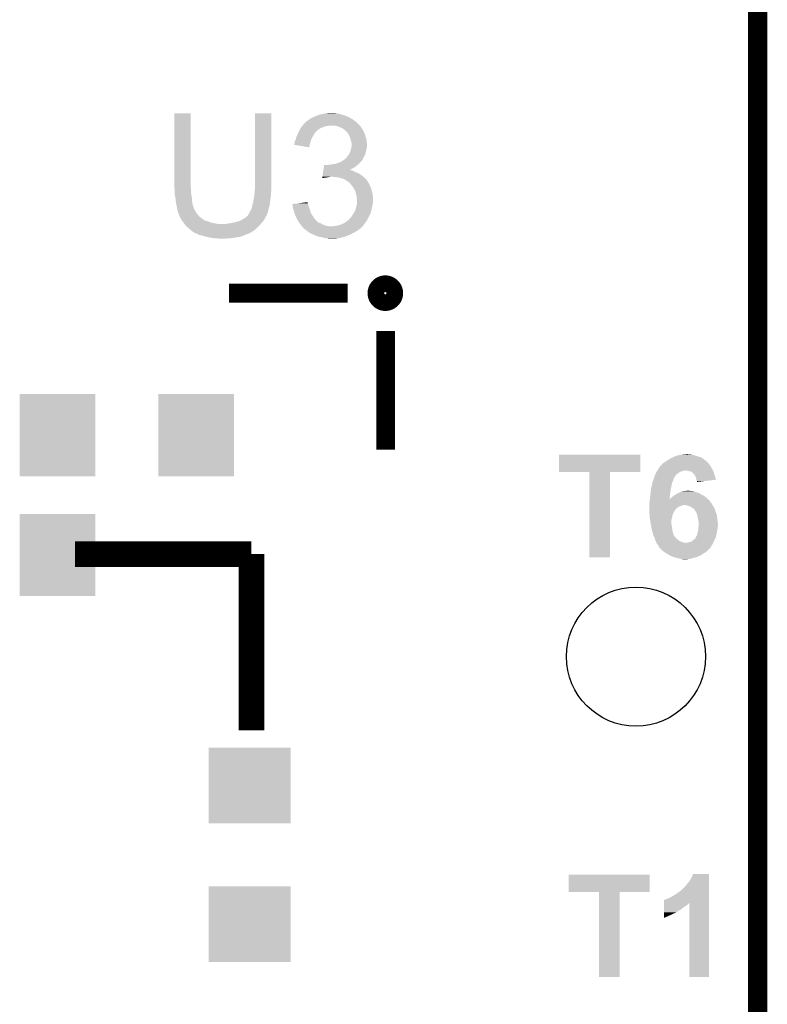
# Model space of a CAD drawing. Extents: x -1.3 to 24.2, y -3.9 to 53.4.
# Tile 41 of 42: x 18.3 to 24.2, y 39.2 to 47. Entities that reach past the tile are written whole.
import ezdxf

# ---------------------------------------------------------------- set-up
doc = ezdxf.new("R2010")
doc.units = 0
doc.layers.get('0').update_dxf_attribs({"linetype": 'CONTINUOUS'})
for name, color, linetype in [('LTE_CAT_1_5_CLICK_V101_GKO', 9, 'CONTINUOUS'), ('LTE_CAT_1_5_CLICK_V101_GTO', 11, 'CONTINUOUS'), ('LTE_CAT_1_5_CLICK_V101_GTS', 8, 'CONTINUOUS')]:
    doc.layers.add(name, color=color, linetype=linetype)

# ---------------------------------------------------------------- blocks, each defined once
blk = doc.blocks.new('ROUND_51')
blk.add_circle((0, 0), 0.5512)
blk = doc.blocks.new('RECTANGLE_167')
blk.add_solid([(0.29972, 0.32512), (0.29972, -0.32512), (-0.29972, 0.32512), (-0.29972, -0.32512)])
blk = doc.blocks.new('RECTANGLE_168')
blk.add_solid([(0.32512, 0.29972), (0.32512, -0.29972), (-0.32512, 0.29972), (-0.32512, -0.29972)])

msp = doc.modelspace()

# ---------------------------------------------------------------- linework, layer by layer
at = {"layer": 'LTE_CAT_1_5_CLICK_V101_GKO', "const_width": 0.1524}
msp.add_lwpolyline([(24.13, -1.27), (24.13, 51.054)], dxfattribs=at)
at = {"layer": 'LTE_CAT_1_5_CLICK_V101_GTO', "const_width": 0.14986}
msp.add_lwpolyline([(21.11248, 44.79036, 1), (21.24456, 44.79036, 1)], format="xyb", close=True, dxfattribs=at)
at = {"layer": 'LTE_CAT_1_5_CLICK_V101_GTO'}
for points, const_width in [([(19.939, 44.79036), (20.8788, 44.79036)], 0.14986), ([(21.18106, 43.55084), (21.18106, 44.49064)], 0.14986), ([(18.7198, 42.7228), (20.1168, 42.7228)], 0.2032), ([(20.1168, 41.3258), (20.1168, 42.7228)], 0.2032)]:
    msp.add_lwpolyline(points, dxfattribs=dict(at, const_width=const_width))
for points in [[(19.5072, 45.628558), (19.50722, 46.215278), (19.63674, 45.628558), (19.63674, 46.215278)], [(19.50722, 46.215278), (19.507222, 46.2153), (19.63674, 46.215278), (19.507222, 46.2153)], [(20.14474, 45.65142), (20.14476, 46.215278), (20.27428, 45.65142), (20.27428, 46.215278)], [(20.14476, 46.215278), (20.144762, 46.2153), (20.27428, 46.215278), (20.144762, 46.2153)], [(20.60702, 46.18482), (20.62937, 46.19498), (20.888964, 46.18482), (20.86864, 46.19498)], [(20.62937, 46.19498), (20.634962, 46.197522), (20.86864, 46.19498), (20.860168, 46.197522)], [(20.634962, 46.197522), (20.66798, 46.20768), (20.860168, 46.197522), (20.826306, 46.20768)], [(20.66798, 46.20768), (20.68068, 46.21022), (20.826306, 46.20768), (20.817838, 46.21022)], [(20.68068, 46.21022), (20.70608, 46.2153), (20.817838, 46.21022), (20.794978, 46.2153)], [(20.70608, 46.2153), (20.726402, 46.21784), (20.794978, 46.2153), (20.777198, 46.21784)], [(20.518756, 46.1137), (20.520662, 46.11624), (20.708618, 46.1137), (20.7264, 46.11624)], [(20.520662, 46.11624), (20.522566, 46.11878), (20.7264, 46.11624), (20.739098, 46.11878)], [(20.522566, 46.11878), (20.528282, 46.1264), (20.97532, 46.11878), (20.9677, 46.1264)], [(20.528282, 46.1264), (20.546066, 46.144182), (20.9677, 46.1264), (20.94992, 46.144182)], [(20.546066, 46.144182), (20.556226, 46.15434), (20.94992, 46.144182), (20.93807, 46.15434)], [(20.556226, 46.15434), (20.558766, 46.154346), (20.93807, 46.15434), (20.938062, 46.154346)], [(20.558766, 46.154346), (20.5613, 46.15688), (20.938062, 46.154346), (20.935106, 46.15688)], [(20.5613, 46.15688), (20.565108, 46.15942), (20.935106, 46.15688), (20.932142, 46.15942)], [(20.565108, 46.15942), (20.568922, 46.161962), (20.932142, 46.15942), (20.92833, 46.161962)], [(20.568922, 46.161962), (20.574004, 46.167042), (20.92833, 46.161962), (20.92071, 46.167042)], [(20.574004, 46.167042), (20.579082, 46.169582), (20.92071, 46.167042), (20.9169, 46.169582)], [(20.579082, 46.169582), (20.58416, 46.172122), (20.9169, 46.169582), (20.912666, 46.172122)], [(20.58416, 46.172122), (20.590932, 46.1772), (20.912666, 46.172122), (20.904198, 46.1772)], [(20.590932, 46.1772), (20.59432, 46.17974), (20.904198, 46.1772), (20.90039, 46.17974)], [(20.59432, 46.17974), (20.60066, 46.182276), (20.90039, 46.17974), (20.896586, 46.182276)], [(20.60066, 46.182276), (20.60067, 46.18228), (20.896586, 46.182276), (20.894044, 46.18228)], [(20.60067, 46.18228), (20.60702, 46.18482), (20.894044, 46.18228), (20.888964, 46.18482)], [(20.797518, 46.1137), (20.774658, 46.11878), (20.9804, 46.1137), (20.97532, 46.11878)], [(20.47494, 46.03242), (20.47963, 46.042582), (20.603754, 46.03242), (20.609562, 46.042582)], [(20.47963, 46.042582), (20.486662, 46.05782), (20.609562, 46.042582), (20.61972, 46.05782)], [(20.486662, 46.05782), (20.49018, 46.06544), (20.61972, 46.05782), (20.625434, 46.06544)], [(20.49018, 46.06544), (20.49145, 46.06798), (20.625434, 46.06544), (20.62734, 46.06798)], [(20.49145, 46.06798), (20.495256, 46.075592), (20.62734, 46.06798), (20.632416, 46.075592)], [(20.495256, 46.075592), (20.49526, 46.0756), (20.632416, 46.075592), (20.634954, 46.0756)], [(20.49526, 46.0756), (20.50288, 46.09084), (20.634954, 46.0756), (20.65274, 46.09084)], [(20.50288, 46.09084), (20.505422, 46.09592), (20.65274, 46.09084), (20.6629, 46.09592)], [(20.505422, 46.09592), (20.509232, 46.101), (20.6629, 46.09592), (20.67306, 46.101)], [(20.509232, 46.101), (20.514946, 46.10862), (20.67306, 46.101), (20.690838, 46.10862)], [(20.514946, 46.10862), (20.518756, 46.1137), (20.690838, 46.10862), (20.708618, 46.1137)], [(20.804298, 46.111158), (20.797518, 46.1137), (20.98294, 46.111158), (20.9804, 46.1137)], [(20.81784, 46.10608), (20.804298, 46.111158), (20.986116, 46.10608), (20.98294, 46.111158)], [(20.835618, 46.09846), (20.81784, 46.10608), (20.990878, 46.09846), (20.986116, 46.10608)], [(20.848318, 46.090842), (20.835618, 46.09846), (20.99564, 46.090842), (20.990878, 46.09846)], [(20.848322, 46.090838), (20.848318, 46.090842), (20.995642, 46.090838), (20.99564, 46.090842)], [(20.85086, 46.0883), (20.848322, 46.090838), (20.99818, 46.0883), (20.995642, 46.090838)], [(20.855938, 46.083222), (20.85086, 46.0883), (21.001566, 46.083222), (20.99818, 46.0883)], [(20.859752, 46.08068), (20.855938, 46.083222), (21.00326, 46.08068), (21.001566, 46.083222)], [(20.86356, 46.07814), (20.859752, 46.08068), (21.004276, 46.07814), (21.00326, 46.08068)], [(20.866102, 46.0756), (20.86356, 46.07814), (21.005292, 46.0756), (21.004276, 46.07814)], [(20.872634, 46.06798), (20.866102, 46.0756), (21.00834, 46.06798), (21.005292, 46.0756)], [(20.88134, 46.05782), (20.872634, 46.06798), (21.013422, 46.05782), (21.00834, 46.06798)], [(20.884246, 46.052738), (20.88134, 46.05782), (21.015962, 46.052738), (21.013422, 46.05782)], [(20.8915, 46.040042), (20.884246, 46.052738), (21.019136, 46.040042), (21.015962, 46.052738)], [(20.894768, 46.032418), (20.8915, 46.040042), (21.021042, 46.032418), (21.019136, 46.040042)], [(20.454632, 45.966406), (20.45716, 45.971464), (20.579078, 45.966406), (20.580346, 45.971464)], [(20.57398, 45.946062), (20.454632, 45.966406), (20.57398, 45.946062), (20.579078, 45.966406)], [(20.45716, 45.976542), (20.46224, 45.996862), (20.58162, 45.976542), (20.587714, 45.996862)], [(20.45716, 45.97654), (20.45716, 45.976542), (20.58162, 45.97654), (20.58162, 45.976542)], [(20.45716, 45.971464), (20.45716, 45.97654), (20.580346, 45.971464), (20.58162, 45.97654)], [(20.46224, 45.996862), (20.464778, 46.00194), (20.587714, 45.996862), (20.589238, 46.00194)], [(20.464778, 46.00194), (20.467322, 46.007022), (20.589238, 46.00194), (20.591496, 46.007022)], [(20.467322, 46.007022), (20.472652, 46.024798), (20.591496, 46.007022), (20.5994, 46.024798)], [(20.472652, 46.024798), (20.47494, 46.03242), (20.5994, 46.024798), (20.603754, 46.03242)], [(20.89912, 46.022262), (20.894768, 46.032418), (21.02485, 46.022262), (21.021042, 46.032418)], [(20.902024, 46.012098), (20.89912, 46.022262), (21.02866, 46.012098), (21.02485, 46.022262)], [(20.9042, 46.004482), (20.902024, 46.012098), (21.029508, 46.004482), (21.02866, 46.012098)], [(20.90674, 45.989242), (20.9042, 46.004482), (21.0312, 45.989242), (21.029508, 46.004482)], [(20.906742, 45.98924), (20.90674, 45.989242), (21.0312, 45.98924), (21.0312, 45.989242)], [(20.911818, 45.979084), (20.906742, 45.98924), (21.032216, 45.979084), (21.0312, 45.98924)], [(20.91182, 45.963842), (20.911818, 45.979084), (21.03374, 45.963842), (21.032216, 45.979084)], [(20.91182, 45.953678), (20.91182, 45.963842), (21.03374, 45.953678), (21.03374, 45.963842)], [(20.8788, 45.87494), (20.887868, 45.887638), (21.011242, 45.87494), (21.0185, 45.887638)], [(20.887868, 45.887638), (20.8915, 45.892722), (21.0185, 45.887638), (21.01977, 45.892722)], [(20.8915, 45.892722), (20.899118, 45.90796), (21.01977, 45.892722), (21.02358, 45.90796)], [(20.899118, 45.90796), (20.90166, 45.913042), (21.02358, 45.90796), (21.025032, 45.913042)], [(20.90166, 45.913042), (20.9042, 45.925738), (21.025032, 45.913042), (21.02866, 45.925738)], [(20.9042, 45.925738), (20.906742, 45.938442), (21.02866, 45.925738), (21.030776, 45.938442)], [(20.906742, 45.938442), (20.907756, 45.94098), (21.030776, 45.938442), (21.0312, 45.94098)], [(20.907756, 45.94098), (20.91182, 45.951144), (21.0312, 45.94098), (21.033232, 45.951144)], [(20.91182, 45.951144), (20.91182, 45.953678), (21.033232, 45.951144), (21.03374, 45.953678)], [(20.691538, 45.79366), (20.6934, 45.80636), (20.942298, 45.79366), (20.957538, 45.80636)], [(20.723862, 45.80636), (20.7391, 45.8089), (20.957538, 45.80636), (20.960586, 45.8089)], [(20.7391, 45.8089), (20.75688, 45.81144), (20.960586, 45.8089), (20.963634, 45.81144)], [(20.75688, 45.81144), (20.777202, 45.81398), (20.963634, 45.81144), (20.966682, 45.81398)], [(20.777202, 45.81398), (20.794128, 45.819058), (20.966682, 45.81398), (20.972778, 45.819058)], [(20.794128, 45.819058), (20.802602, 45.8216), (20.972778, 45.819058), (20.97481, 45.8216)], [(20.802602, 45.8216), (20.825454, 45.831758), (20.97481, 45.8216), (20.982938, 45.831758)], [(20.825454, 45.831758), (20.82546, 45.83176), (20.982938, 45.831758), (20.98294, 45.83176)], [(20.82546, 45.83176), (20.839174, 45.839378), (20.98294, 45.83176), (20.993096, 45.839378)], [(20.839174, 45.839378), (20.848326, 45.84446), (20.993096, 45.839378), (20.994792, 45.84446)], [(20.848326, 45.84446), (20.85086, 45.844482), (20.994792, 45.84446), (20.9948, 45.844482)], [(20.85086, 45.844482), (20.850866, 45.846996), (20.9948, 45.844482), (20.99564, 45.846996)], [(20.850866, 45.846996), (20.850868, 45.847004), (20.99564, 45.846996), (20.995646, 45.847004)], [(20.850868, 45.847004), (20.85467, 45.84954), (20.995646, 45.847004), (20.998178, 45.84954)], [(20.85467, 45.84954), (20.858482, 45.852082), (20.998178, 45.84954), (20.999448, 45.852082)], [(20.858482, 45.852082), (20.868642, 45.862242), (20.999448, 45.852082), (21.00453, 45.862242)], [(20.868642, 45.862242), (20.874736, 45.86986), (21.00453, 45.862242), (21.00834, 45.86986)], [(20.874736, 45.86986), (20.8788, 45.87494), (21.00834, 45.86986), (21.011242, 45.87494)], [(20.681116, 45.72254), (20.68335, 45.737778), (20.993102, 45.72254), (20.970242, 45.737778)], [(20.68335, 45.737778), (20.684838, 45.74794), (20.970242, 45.737778), (20.94738, 45.74794)], [(20.684838, 45.74794), (20.686328, 45.7581), (20.94738, 45.74794), (20.92706, 45.7581)], [(20.686328, 45.7581), (20.687072, 45.763178), (20.92706, 45.7581), (20.911822, 45.763178)], [(20.687072, 45.76318), (20.687444, 45.765718), (20.906744, 45.76318), (20.901664, 45.765718)], [(20.687072, 45.763178), (20.687072, 45.76318), (20.911822, 45.763178), (20.906744, 45.76318)], [(20.687444, 45.765718), (20.687814, 45.76824), (20.901664, 45.765718), (20.89914, 45.76824)], [(20.687814, 45.76824), (20.689678, 45.780962), (20.89914, 45.76824), (20.92198, 45.780962)], [(20.689678, 45.780962), (20.691538, 45.79366), (20.92198, 45.780962), (20.942298, 45.79366)], [(20.14474, 45.618398), (20.14474, 45.65142), (20.27428, 45.618398), (20.27428, 45.65142)], [(20.678144, 45.702248), (20.678884, 45.7073), (20.678144, 45.702248), (20.7137, 45.7073)], [(20.678884, 45.7073), (20.679628, 45.71238), (20.7137, 45.7073), (20.739098, 45.71238)], [(20.679628, 45.71238), (20.681116, 45.72254), (21.004714, 45.71238), (20.993102, 45.72254)], [(20.79244, 45.70984), (20.761962, 45.71238), (21.007618, 45.70984), (21.004714, 45.71238)], [(20.817832, 45.704762), (20.79244, 45.70984), (21.01342, 45.704762), (21.007618, 45.70984)], [(20.817842, 45.70476), (20.817832, 45.704762), (21.013422, 45.70476), (21.01342, 45.704762)], [(20.843238, 45.697142), (20.817842, 45.70476), (21.021038, 45.697142), (21.013422, 45.70476)], [(20.863558, 45.68698), (20.843238, 45.697142), (21.031196, 45.68698), (21.021038, 45.697142)], [(20.867378, 45.684434), (20.863558, 45.68698), (21.03374, 45.684434), (21.031196, 45.68698)], [(20.87119, 45.681894), (20.867378, 45.684434), (21.033744, 45.681894), (21.03374, 45.684434)], [(20.8788, 45.67682), (20.87119, 45.681894), (21.03755, 45.67682), (21.033744, 45.681894)], [(20.885576, 45.671738), (20.8788, 45.67682), (21.041362, 45.671738), (21.03755, 45.67682)], [(20.88896, 45.6692), (20.885576, 45.671738), (21.042886, 45.6692), (21.041362, 45.671738)], [(20.896576, 45.66412), (20.88896, 45.6692), (21.045932, 45.66412), (21.042886, 45.6692)], [(20.899118, 45.659044), (20.896576, 45.66412), (21.048978, 45.659044), (21.045932, 45.66412)], [(20.899124, 45.659038), (20.899118, 45.659044), (21.04898, 45.659038), (21.048978, 45.659044)], [(20.91468, 45.64126), (20.899124, 45.659038), (21.0566, 45.64126), (21.04898, 45.659038)], [(19.5072, 45.620938), (19.5072, 45.628558), (19.638646, 45.620938), (19.63674, 45.628558)], [(19.507456, 45.618398), (19.5072, 45.620938), (19.63928, 45.618398), (19.638646, 45.620938)], [(19.50974, 45.59554), (19.507456, 45.618398), (19.63928, 45.59554), (19.63928, 45.618398)], [(19.50974, 45.580298), (19.50974, 45.59554), (19.63928, 45.580298), (19.63928, 45.59554)], [(19.50974, 45.570142), (19.50974, 45.580298), (19.640974, 45.570142), (19.63928, 45.580298)], [(19.513804, 45.549822), (19.50974, 45.570142), (19.64436, 45.549822), (19.640974, 45.570142)], [(20.14012, 45.56506), (20.141738, 45.582838), (20.27174, 45.56506), (20.27174, 45.582838)], [(20.141738, 45.582838), (20.1422, 45.58792), (20.27174, 45.582838), (20.272464, 45.58792)], [(20.1422, 45.58792), (20.143258, 45.60062), (20.272464, 45.58792), (20.27428, 45.60062)], [(20.143258, 45.60062), (20.14474, 45.618398), (20.27428, 45.60062), (20.27428, 45.618398)], [(20.9169, 45.638722), (20.91468, 45.64126), (21.05773, 45.638722), (21.0566, 45.64126)], [(20.930448, 45.6184), (20.9169, 45.638722), (21.066762, 45.6184), (21.05773, 45.638722)], [(20.932138, 45.615862), (20.930448, 45.6184), (21.067456, 45.615862), (21.066762, 45.6184)], [(20.942298, 45.593002), (20.932138, 45.615862), (21.073688, 45.593002), (21.067456, 45.615862)], [(20.942864, 45.59046), (20.942298, 45.593002), (21.07438, 45.59046), (21.073688, 45.593002)], [(20.94738, 45.570138), (20.942864, 45.59046), (21.077768, 45.570138), (21.07438, 45.59046)], [(20.950284, 45.559982), (20.94738, 45.570138), (21.07946, 45.559982), (21.077768, 45.570138)], [(19.51482, 45.544738), (19.513804, 45.549822), (19.644752, 45.544738), (19.64436, 45.549822)], [(19.518314, 45.516798), (19.51482, 45.544738), (19.6469, 45.516798), (19.644752, 45.544738)], [(19.5199, 45.5041), (19.518314, 45.516798), (19.64921, 45.5041), (19.6469, 45.516798)], [(19.522078, 45.488858), (19.5199, 45.5041), (19.651982, 45.488858), (19.64921, 45.5041)], [(20.124058, 45.488858), (20.124422, 45.491404), (20.26158, 45.488858), (20.261918, 45.491404)], [(20.124422, 45.491404), (20.13204, 45.511722), (20.261918, 45.491404), (20.264628, 45.511722)], [(20.13204, 45.511722), (20.13458, 45.534578), (20.264628, 45.511722), (20.267674, 45.534578)], [(20.13458, 45.534578), (20.13966, 45.55998), (20.267674, 45.534578), (20.271062, 45.55998)], [(20.13966, 45.55998), (20.14012, 45.56506), (20.271062, 45.55998), (20.27174, 45.56506)], [(20.44194, 45.49648), (20.481738, 45.501556), (20.566382, 45.49648), (20.56638, 45.501556)], [(20.442222, 45.493938), (20.44194, 45.49648), (20.566382, 45.493938), (20.566382, 45.49648)], [(20.443062, 45.48632), (20.442222, 45.493938), (20.568918, 45.48632), (20.566382, 45.493938)], [(20.481738, 45.501556), (20.561306, 45.511704), (20.56638, 45.501556), (20.561306, 45.511704)], [(20.949686, 45.481238), (20.95246, 45.491402), (21.07438, 45.481238), (21.078444, 45.491402)], [(20.95246, 45.552364), (20.950284, 45.559982), (21.080046, 45.552364), (21.07946, 45.559982)], [(20.95246, 45.537124), (20.95246, 45.552364), (21.08122, 45.537124), (21.080046, 45.552364)], [(20.954998, 45.532044), (20.95246, 45.537124), (21.08161, 45.532044), (21.08122, 45.537124)], [(20.95246, 45.491402), (20.952654, 45.493936), (21.078444, 45.491402), (21.079458, 45.493936)], [(20.952654, 45.493936), (20.953436, 45.504098), (21.079458, 45.493936), (21.07946, 45.504098)], [(20.953436, 45.504098), (20.954218, 45.514258), (21.07946, 45.504098), (21.082, 45.514258)], [(20.954218, 45.514258), (20.955, 45.524418), (21.082, 45.514258), (21.082, 45.524418)], [(20.955, 45.526962), (20.954998, 45.532044), (21.082, 45.526962), (21.08161, 45.532044)], [(20.955, 45.524418), (20.955, 45.526962), (21.082, 45.524418), (21.082, 45.526962)], [(19.52244, 45.486322), (19.522078, 45.488858), (19.652998, 45.486322), (19.651982, 45.488858)], [(19.525344, 45.476158), (19.52244, 45.486322), (19.65706, 45.476158), (19.652998, 45.486322)], [(19.52752, 45.468542), (19.525344, 45.476158), (19.658586, 45.468542), (19.65706, 45.476158)], [(19.528368, 45.463456), (19.52752, 45.468542), (19.659604, 45.463456), (19.658586, 45.468542)], [(19.528792, 45.460916), (19.528368, 45.463456), (19.66214, 45.460916), (19.659604, 45.463456)], [(19.53006, 45.4533), (19.528792, 45.460916), (19.664682, 45.4533), (19.66214, 45.460916)], [(19.530062, 45.453298), (19.53006, 45.4533), (19.664682, 45.453298), (19.664682, 45.4533)], [(19.532094, 45.443138), (19.530062, 45.453298), (19.6723, 45.443138), (19.664682, 45.453298)], [(19.5326, 45.4406), (19.532094, 45.443138), (19.67357, 45.4406), (19.6723, 45.443138)], [(19.535138, 45.430442), (19.5326, 45.4406), (19.67865, 45.430442), (19.67357, 45.4406)], [(19.536834, 45.4279), (19.535138, 45.430442), (19.67992, 45.4279), (19.67865, 45.430442)], [(19.540218, 45.422824), (19.536834, 45.4279), (19.683982, 45.422824), (19.67992, 45.4279)], [(19.542758, 45.415202), (19.540218, 45.422824), (19.69008, 45.415202), (19.683982, 45.422824)], [(19.54276, 45.4152), (19.542758, 45.415202), (19.69008, 45.4152), (19.69008, 45.415202)], [(19.54276, 45.410126), (19.54276, 45.4152), (19.694308, 45.410126), (19.69008, 45.4152)], [(20.092666, 45.412654), (20.093938, 45.415198), (20.241254, 45.412654), (20.24126, 45.415198)], [(20.093938, 45.415198), (20.093942, 45.415202), (20.24126, 45.415198), (20.24126, 45.415202)], [(20.093942, 45.415202), (20.09902, 45.422822), (20.24126, 45.415202), (20.243438, 45.422822)], [(20.09902, 45.422822), (20.10918, 45.443138), (20.243438, 45.422822), (20.249242, 45.443138)], [(20.10918, 45.443138), (20.113752, 45.45076), (20.249242, 45.443138), (20.25142, 45.45076)], [(20.113752, 45.45076), (20.116802, 45.45584), (20.25142, 45.45076), (20.252774, 45.45584)], [(20.116802, 45.45584), (20.12188, 45.473622), (20.252774, 45.45584), (20.257516, 45.473622)], [(20.12188, 45.473622), (20.124058, 45.488858), (20.257516, 45.473622), (20.26158, 45.488858)], [(20.444182, 45.476158), (20.443062, 45.48632), (20.571462, 45.476158), (20.568918, 45.48632)], [(20.44446, 45.473622), (20.444182, 45.476158), (20.572414, 45.473622), (20.571462, 45.476158)], [(20.448906, 45.455842), (20.44446, 45.473622), (20.57908, 45.455842), (20.572414, 45.473622)], [(20.44954, 45.4533), (20.448906, 45.455842), (20.579844, 45.4533), (20.57908, 45.455842)], [(20.456684, 45.430438), (20.44954, 45.4533), (20.5867, 45.430438), (20.579844, 45.4533)], [(20.462238, 45.412662), (20.456684, 45.430438), (20.596578, 45.412662), (20.5867, 45.430438)], [(20.914362, 45.402502), (20.923066, 45.417738), (21.050432, 45.402502), (21.05914, 45.417738)], [(20.923066, 45.417738), (20.92452, 45.42028), (21.05914, 45.417738), (21.059922, 45.42028)], [(20.92452, 45.42028), (20.93722, 45.4406), (21.059922, 45.42028), (21.066174, 45.4406)], [(20.93722, 45.4406), (20.940604, 45.450758), (21.066174, 45.4406), (21.0693, 45.450758)], [(20.940604, 45.450758), (20.944838, 45.46346), (21.0693, 45.450758), (21.071416, 45.46346)], [(20.944838, 45.46346), (20.949686, 45.481238), (21.071416, 45.46346), (21.07438, 45.481238)], [(19.545294, 45.407586), (19.54276, 45.410126), (19.696426, 45.407586), (19.694308, 45.410126)], [(19.5453, 45.405044), (19.545294, 45.407586), (19.698544, 45.405044), (19.696426, 45.407586)], [(19.547844, 45.399958), (19.5453, 45.405044), (19.70278, 45.399958), (19.698544, 45.405044)], [(19.555462, 45.38472), (19.547844, 45.399958), (19.720562, 45.38472), (19.70278, 45.399958)], [(19.56054, 45.374562), (19.555462, 45.38472), (19.736814, 45.374562), (19.720562, 45.38472)], [(19.562392, 45.372018), (19.56054, 45.374562), (19.740882, 45.372018), (19.736814, 45.374562)], [(19.564236, 45.36948), (19.562392, 45.372018), (19.74342, 45.36948), (19.740882, 45.372018)], [(19.567932, 45.364398), (19.564236, 45.36948), (19.751042, 45.364398), (19.74342, 45.36948)], [(19.56978, 45.361858), (19.567932, 45.364398), (19.76374, 45.361858), (19.751042, 45.364398)], [(19.573472, 45.35678), (19.56978, 45.361858), (19.77898, 45.35678), (19.76374, 45.361858)], [(19.579014, 45.34916), (19.573472, 45.35678), (19.799302, 45.34916), (19.77898, 45.35678)], [(19.58086, 45.34662), (19.579014, 45.34916), (19.812002, 45.34662), (19.799302, 45.34916)], [(19.582836, 45.34408), (19.58086, 45.34662), (19.8247, 45.34408), (19.812002, 45.34662)], [(19.586788, 45.339), (19.582836, 45.34408), (19.852642, 45.339), (19.8247, 45.34408)], [(19.598638, 45.323762), (19.586788, 45.339), (20.177478, 45.323762), (20.191024, 45.339)], [(19.916142, 45.339), (19.92884, 45.34154), (20.191024, 45.339), (20.193282, 45.34154)], [(19.92884, 45.34154), (19.94408, 45.34408), (20.193282, 45.34154), (20.19554, 45.34408)], [(19.94408, 45.34408), (19.95932, 45.34662), (20.19554, 45.34408), (20.197762, 45.34662)], [(19.95932, 45.34662), (19.994878, 45.35424), (20.197762, 45.34662), (20.20443, 45.35424)], [(19.994878, 45.35424), (20.027894, 45.364398), (20.20443, 45.35424), (20.21332, 45.364398)], [(20.027894, 45.364398), (20.027902, 45.3644), (20.21332, 45.364398), (20.21332, 45.3644)], [(20.027902, 45.3644), (20.05838, 45.38218), (20.21332, 45.3644), (20.22443, 45.38218)], [(20.05838, 45.38218), (20.062616, 45.384722), (20.22443, 45.38218), (20.22602, 45.384722)], [(20.062616, 45.384722), (20.071082, 45.389802), (20.22602, 45.384722), (20.22856, 45.389802)], [(20.071082, 45.389802), (20.081244, 45.39996), (20.22856, 45.389802), (20.23364, 45.39996)], [(20.081244, 45.39996), (20.083786, 45.4025), (20.23364, 45.39996), (20.234486, 45.4025)], [(20.083786, 45.4025), (20.08632, 45.402522), (20.234486, 45.4025), (20.234494, 45.402522)], [(20.08632, 45.402522), (20.086326, 45.405046), (20.234494, 45.402522), (20.235336, 45.405046)], [(20.086326, 45.405046), (20.088854, 45.407576), (20.235336, 45.405046), (20.23618, 45.407576)], [(20.088854, 45.407576), (20.091402, 45.410124), (20.23618, 45.407576), (20.238724, 45.410124)], [(20.091402, 45.410124), (20.092666, 45.412654), (20.238724, 45.410124), (20.241254, 45.412654)], [(20.464584, 45.40758), (20.462238, 45.412662), (20.5994, 45.40758), (20.596578, 45.412662)], [(20.475138, 45.384718), (20.464584, 45.40758), (20.61464, 45.384718), (20.5994, 45.40758)], [(20.47748, 45.37964), (20.475138, 45.384718), (20.619084, 45.37964), (20.61464, 45.384718)], [(20.485098, 45.364402), (20.47748, 45.37964), (20.632418, 45.364402), (20.619084, 45.37964)], [(20.4851, 45.3644), (20.485098, 45.364402), (20.632418, 45.3644), (20.632418, 45.364402)], [(20.491196, 45.35678), (20.4851, 45.3644), (20.640042, 45.35678), (20.632418, 45.3644)], [(20.49526, 45.3517), (20.491196, 45.35678), (20.646816, 45.3517), (20.640042, 45.35678)], [(20.496784, 45.34916), (20.49526, 45.3517), (20.650202, 45.34916), (20.646816, 45.3517)], [(20.499832, 45.34408), (20.496784, 45.34916), (20.665442, 45.34408), (20.650202, 45.34916)], [(20.502878, 45.339002), (20.499832, 45.34408), (20.674328, 45.339002), (20.665442, 45.34408)], [(20.506692, 45.33392), (20.502878, 45.339002), (20.68322, 45.33392), (20.674328, 45.339002)], [(20.825458, 45.33392), (20.84832, 45.34408), (21.008972, 45.33392), (21.016594, 45.34408)], [(20.84832, 45.34408), (20.852552, 45.34662), (21.016594, 45.34408), (21.0185, 45.34662)], [(20.852552, 45.34662), (20.873722, 45.35932), (21.0185, 45.34662), (21.027572, 45.35932)], [(20.873722, 45.35932), (20.879524, 45.364398), (21.027572, 45.35932), (21.0312, 45.364398)], [(20.879524, 45.364398), (20.89404, 45.377098), (21.0312, 45.364398), (21.038456, 45.377098)], [(20.89404, 45.377098), (20.899118, 45.382178), (21.038456, 45.377098), (21.04136, 45.382178)], [(20.899118, 45.382178), (20.89912, 45.38218), (21.04136, 45.382178), (21.04136, 45.38218)], [(20.89912, 45.38218), (20.9042, 45.3898), (21.04136, 45.38218), (21.044626, 45.3898)], [(20.9042, 45.3898), (20.912328, 45.39996), (21.044626, 45.3898), (21.04898, 45.39996)], [(20.912328, 45.39996), (20.914362, 45.402502), (21.04898, 45.39996), (21.050432, 45.402502)], [(19.601498, 45.32122), (19.598638, 45.323762), (20.17522, 45.32122), (20.177478, 45.323762)], [(19.6215, 45.30344), (19.601498, 45.32122), (20.15744, 45.30344), (20.17522, 45.32122)], [(19.63039, 45.29582), (19.6215, 45.30344), (20.14982, 45.29582), (20.15744, 45.30344)], [(19.63928, 45.2882), (19.63039, 45.29582), (20.13839, 45.2882), (20.14982, 45.29582)], [(19.654522, 45.2755), (19.63928, 45.2882), (20.11934, 45.2755), (20.13839, 45.2882)], [(19.654526, 45.275498), (19.654522, 45.2755), (20.119338, 45.275498), (20.11934, 45.2755)], [(19.659606, 45.272958), (19.654526, 45.275498), (20.116796, 45.272958), (20.119338, 45.275498)], [(19.664676, 45.270422), (19.659606, 45.272958), (20.111722, 45.270422), (20.116796, 45.272958)], [(19.66468, 45.27042), (19.664676, 45.270422), (20.111718, 45.27042), (20.111722, 45.270422)], [(19.667214, 45.267886), (19.66468, 45.27042), (20.104118, 45.267886), (20.111718, 45.27042)], [(19.669756, 45.26788), (19.667214, 45.267886), (20.1041, 45.26788), (20.104118, 45.267886)], [(19.669762, 45.267878), (19.669756, 45.26788), (20.104096, 45.267878), (20.1041, 45.26788)], [(19.680764, 45.2628), (19.669762, 45.267878), (20.09648, 45.2628), (20.104096, 45.267878)], [(19.691772, 45.25772), (19.680764, 45.2628), (20.083778, 45.25772), (20.09648, 45.2628)], [(19.697276, 45.25518), (19.691772, 45.25772), (20.073618, 45.25518), (20.083778, 45.25772)], [(20.512406, 45.3263), (20.506692, 45.33392), (20.703542, 45.3263), (20.68322, 45.33392)], [(20.516218, 45.32122), (20.512406, 45.3263), (20.726402, 45.32122), (20.703542, 45.3263)], [(20.51812, 45.318682), (20.516218, 45.32122), (20.99564, 45.318682), (20.998178, 45.32122)], [(20.530818, 45.30598), (20.51812, 45.318682), (20.982938, 45.30598), (20.99564, 45.318682)], [(20.533358, 45.300904), (20.530818, 45.30598), (20.977862, 45.300904), (20.982938, 45.30598)], [(20.533362, 45.3009), (20.533358, 45.300904), (20.97786, 45.3009), (20.977862, 45.300904)], [(20.535894, 45.298366), (20.533362, 45.3009), (20.974058, 45.298366), (20.97786, 45.3009)], [(20.538436, 45.29836), (20.535894, 45.298366), (20.97405, 45.29836), (20.974058, 45.298366)], [(20.541996, 45.295818), (20.538436, 45.29836), (20.970238, 45.295818), (20.97405, 45.29836)], [(20.552664, 45.2882), (20.541996, 45.295818), (20.962616, 45.2882), (20.970238, 45.295818)], [(20.55622, 45.28566), (20.552664, 45.2882), (20.95627, 45.28566), (20.962616, 45.2882)], [(20.559272, 45.283118), (20.55622, 45.28566), (20.94992, 45.283118), (20.95627, 45.28566)], [(20.571462, 45.27296), (20.559272, 45.283118), (20.937218, 45.27296), (20.94992, 45.283118)], [(20.580354, 45.267878), (20.571462, 45.27296), (20.921976, 45.267878), (20.937218, 45.27296)], [(20.589238, 45.2628), (20.580354, 45.267878), (20.914358, 45.2628), (20.921976, 45.267878)], [(20.601094, 45.25772), (20.589238, 45.2628), (20.90674, 45.25772), (20.914358, 45.2628)], [(20.618874, 45.2501), (20.601094, 45.25772), (20.88896, 45.2501), (20.90674, 45.25772)], [(20.767042, 45.32122), (20.78228, 45.32376), (20.998178, 45.32122), (21.000718, 45.32376)], [(20.78228, 45.32376), (20.802586, 45.3263), (21.000718, 45.32376), (21.003258, 45.3263)], [(20.802586, 45.3263), (20.802602, 45.326302), (21.003258, 45.3263), (21.003258, 45.326302)], [(20.802602, 45.326302), (20.825458, 45.33392), (21.003258, 45.326302), (21.008972, 45.33392)], [(19.702778, 45.25264), (19.697276, 45.25518), (20.068538, 45.25264), (20.073618, 45.25518)], [(19.721828, 45.24756), (19.702778, 45.25264), (20.058378, 45.24756), (20.068538, 45.25264)], [(19.759928, 45.2374), (19.721828, 45.24756), (20.027898, 45.2374), (20.058378, 45.24756)], [(19.769454, 45.23486), (19.759928, 45.2374), (20.00758, 45.23486), (20.027898, 45.2374)], [(19.778978, 45.23232), (19.769454, 45.23486), (19.997418, 45.23232), (20.00758, 45.23486)], [(19.79676, 45.22978), (19.778978, 45.23232), (19.987258, 45.22978), (19.997418, 45.23232)], [(19.81454, 45.22724), (19.79676, 45.22978), (19.96694, 45.22724), (19.987258, 45.22978)], [(19.829778, 45.2247), (19.81454, 45.22724), (19.94408, 45.2247), (19.96694, 45.22724)], [(19.860258, 45.22216), (19.845018, 45.2247), (19.89328, 45.22216), (19.94408, 45.2247)], [(20.642578, 45.239942), (20.618874, 45.2501), (20.86187, 45.239942), (20.88896, 45.2501)], [(20.664598, 45.23486), (20.642578, 45.239942), (20.848318, 45.23486), (20.86187, 45.239942)], [(20.675602, 45.23232), (20.664598, 45.23486), (20.836888, 45.23232), (20.848318, 45.23486)], [(20.693376, 45.22978), (20.675602, 45.23232), (20.825458, 45.22978), (20.836888, 45.23232)], [(20.706076, 45.224702), (20.693376, 45.22978), (20.802606, 45.224702), (20.825458, 45.22978)], [(20.718778, 45.2247), (20.706076, 45.224702), (20.802598, 45.2247), (20.802606, 45.224702)], [(20.728938, 45.22216), (20.718778, 45.2247), (20.777202, 45.22216), (20.802598, 45.2247)], [(22.5552, 43.373062), (22.55522, 43.510178), (23.200338, 43.373062), (23.20036, 43.510178)], [(22.55522, 43.510178), (22.555222, 43.5102), (23.20036, 43.510178), (22.555222, 43.5102)], [(23.408002, 43.461938), (23.411182, 43.464482), (23.721062, 43.461938), (23.716822, 43.464482)], [(23.411182, 43.464482), (23.421334, 43.469558), (23.716822, 43.464482), (23.708362, 43.469558)], [(23.421334, 43.469558), (23.426422, 43.472102), (23.708362, 43.469558), (23.705818, 43.472102)], [(23.426422, 43.472102), (23.437846, 43.479718), (23.705818, 43.472102), (23.6982, 43.479718)], [(23.437846, 43.479718), (23.44166, 43.48226), (23.6982, 43.479718), (23.69261, 43.48226)], [(23.44166, 43.48226), (23.45944, 43.48988), (23.69261, 43.48226), (23.675848, 43.48988)], [(23.45944, 43.48988), (23.464518, 43.49242), (23.675848, 43.48988), (23.67026, 43.49242)], [(23.464518, 43.49242), (23.479758, 43.50004), (23.67026, 43.49242), (23.64486, 43.50004)], [(23.479758, 43.50004), (23.479762, 43.500042), (23.64486, 43.50004), (23.644854, 43.500042)], [(23.479762, 43.500042), (23.497538, 43.50512), (23.644854, 43.500042), (23.62962, 43.50512)], [(23.497538, 43.50512), (23.50897, 43.50766), (23.62962, 43.50512), (23.621998, 43.50766)], [(23.50897, 43.50766), (23.520402, 43.5102), (23.621998, 43.50766), (23.61184, 43.5102)], [(23.520402, 43.5102), (23.54326, 43.51274), (23.61184, 43.5102), (23.601682, 43.51274)], [(23.54326, 43.51274), (23.568638, 43.515278), (23.583904, 43.51274), (23.576282, 43.515278)], [(23.568638, 43.515278), (23.568658, 43.51528), (23.576282, 43.515278), (23.568658, 43.51528)], [(23.33371, 43.3832), (23.335296, 43.385738), (23.550876, 43.3832), (23.555956, 43.385738)], [(23.335296, 43.385738), (23.335298, 43.38574), (23.555956, 43.385738), (23.558498, 43.38574)], [(23.335298, 43.38574), (23.344822, 43.40098), (23.7744, 43.38574), (23.76678, 43.40098)], [(23.344822, 43.40098), (23.352762, 43.413682), (23.76678, 43.40098), (23.759724, 43.413682)], [(23.352762, 43.413682), (23.357842, 43.418764), (23.759724, 43.413682), (23.756902, 43.418764)], [(23.357842, 43.418764), (23.360382, 43.423838), (23.756902, 43.418764), (23.754082, 43.423838)], [(23.360382, 43.423838), (23.360384, 43.42384), (23.754082, 43.423838), (23.754082, 43.42384)], [(23.360384, 43.42384), (23.368002, 43.428922), (23.754082, 43.42384), (23.749846, 43.428922)], [(23.368002, 43.428922), (23.37562, 43.43908), (23.749846, 43.428922), (23.74138, 43.43908)], [(23.37562, 43.43908), (23.375622, 43.439082), (23.74138, 43.43908), (23.74138, 43.439082)], [(23.375622, 43.439082), (23.385776, 43.446698), (23.74138, 43.439082), (23.736302, 43.446698)], [(23.385776, 43.446698), (23.385782, 43.446702), (23.736302, 43.446698), (23.736298, 43.446702)], [(23.385782, 43.446702), (23.394246, 43.45178), (23.736298, 43.446702), (23.72868, 43.45178)], [(23.394246, 43.45178), (23.39848, 43.45432), (23.72868, 43.45178), (23.726142, 43.45432)], [(23.39848, 43.45432), (23.404824, 43.459396), (23.726142, 43.45432), (23.723602, 43.459396)], [(23.404824, 43.459396), (23.408002, 43.461938), (23.723602, 43.459396), (23.721062, 43.461938)], [(23.5839, 43.38066), (23.558498, 43.38574), (23.77694, 43.38066), (23.7744, 43.38574)], [(22.796478, 43.37304), (22.5552, 43.373062), (23.200338, 43.37304), (23.200338, 43.373062)], [(22.79648, 43.373018), (22.796478, 43.37304), (22.95906, 43.373018), (23.200338, 43.37304)], [(22.7965, 42.697422), (22.79648, 43.373018), (22.959038, 42.697422), (22.95906, 43.373018)], [(23.297896, 43.29938), (23.302976, 43.31208), (23.4569, 43.29938), (23.46198, 43.31208)], [(23.302976, 43.31208), (23.30704, 43.322238), (23.46198, 43.31208), (23.465366, 43.322238)], [(23.30704, 43.322238), (23.308562, 43.327316), (23.465366, 43.322238), (23.46706, 43.327316)], [(23.308562, 43.327316), (23.309326, 43.32986), (23.46706, 43.327316), (23.469598, 43.32986)], [(23.309326, 43.32986), (23.310848, 43.334936), (23.469598, 43.32986), (23.472138, 43.334936)], [(23.310848, 43.334936), (23.31161, 43.337474), (23.472138, 43.334936), (23.474674, 43.337474)], [(23.31161, 43.337474), (23.312372, 43.340014), (23.474674, 43.337474), (23.47468, 43.340014)], [(23.312372, 43.340014), (23.31466, 43.34764), (23.47468, 43.340014), (23.481032, 43.34764)], [(23.31466, 43.34764), (23.318468, 43.355256), (23.481032, 43.34764), (23.487378, 43.355256)], [(23.318468, 43.355256), (23.32355, 43.36542), (23.487378, 43.355256), (23.50262, 43.36542)], [(23.32355, 43.36542), (23.32736, 43.373038), (23.50262, 43.36542), (23.51214, 43.373038)], [(23.32736, 43.373038), (23.328946, 43.375578), (23.51214, 43.373038), (23.515316, 43.375578)], [(23.328946, 43.375578), (23.330536, 43.37812), (23.515316, 43.375578), (23.528018, 43.37812)], [(23.330536, 43.37812), (23.333708, 43.383198), (23.528018, 43.37812), (23.540716, 43.383198)], [(23.333708, 43.383198), (23.33371, 43.3832), (23.540716, 43.383198), (23.550876, 43.3832)], [(23.604214, 43.375582), (23.5839, 43.38066), (23.77948, 43.375582), (23.77694, 43.38066)], [(23.60422, 43.375578), (23.604214, 43.375582), (23.77948, 43.375578), (23.77948, 43.375582)], [(23.61438, 43.365422), (23.60422, 43.375578), (23.782866, 43.365422), (23.77948, 43.375578)], [(23.619454, 43.362882), (23.61438, 43.365422), (23.783714, 43.362882), (23.782866, 43.365422)], [(23.632796, 43.3451), (23.619454, 43.362882), (23.78964, 43.3451), (23.783714, 43.362882)], [(23.634698, 43.342562), (23.632796, 43.3451), (23.79042, 43.342562), (23.78964, 43.3451)], [(23.639778, 43.329862), (23.634698, 43.342562), (23.794318, 43.329862), (23.79042, 43.342562)], [(23.644228, 43.312078), (23.639778, 43.329862), (23.799774, 43.312078), (23.794318, 43.329862)], [(23.644862, 43.30954), (23.644228, 43.312078), (23.778354, 43.30954), (23.799774, 43.312078)], [(23.6474, 43.301922), (23.644862, 43.30954), (23.714062, 43.301922), (23.778354, 43.30954)], [(23.282654, 43.22572), (23.28418, 43.240962), (23.43912, 43.22572), (23.441296, 43.240962)], [(23.28418, 43.240962), (23.28487, 43.243498), (23.441296, 43.240962), (23.44166, 43.243498)], [(23.28487, 43.243498), (23.28972, 43.261278), (23.44166, 43.243498), (23.44674, 43.261278)], [(23.28972, 43.261278), (23.2918, 43.268898), (23.44674, 43.261278), (23.448008, 43.268898)], [(23.2918, 43.268898), (23.293186, 43.27652), (23.448008, 43.268898), (23.44928, 43.27652)], [(23.293186, 43.27652), (23.295494, 43.289218), (23.44928, 43.27652), (23.45182, 43.289218)], [(23.295494, 43.289218), (23.296882, 43.296842), (23.45182, 43.289218), (23.45563, 43.296842)], [(23.296882, 43.296842), (23.297896, 43.29938), (23.45563, 43.296842), (23.4569, 43.29938)], [(23.649938, 43.296844), (23.6474, 43.301922), (23.671206, 43.296844), (23.714062, 43.301922)], [(23.64994, 43.294324), (23.649938, 43.296844), (23.64994, 43.294324), (23.671206, 43.296844)], [(23.27402, 43.14698), (23.27529, 43.15714), (23.746462, 43.14698), (23.736302, 43.15714)], [(23.27529, 43.15714), (23.27656, 43.1673), (23.431524, 43.15714), (23.432642, 43.1673)], [(23.27656, 43.1673), (23.27797, 43.18), (23.432642, 43.1673), (23.43404, 43.18)], [(23.27797, 43.18), (23.2791, 43.19016), (23.43404, 43.18), (23.435056, 43.19016)], [(23.2791, 43.19016), (23.280622, 43.2054), (23.435056, 43.19016), (23.43658, 43.2054)], [(23.280622, 43.2054), (23.282654, 43.22572), (23.43658, 43.2054), (23.43912, 43.22572)], [(23.431524, 43.15714), (23.43404, 43.157162), (23.736302, 43.15714), (23.73628, 43.157162)], [(23.43404, 43.157162), (23.434046, 43.159686), (23.73628, 43.157162), (23.733756, 43.159686)], [(23.434046, 43.159686), (23.436582, 43.162222), (23.733756, 43.159686), (23.731218, 43.162222)], [(23.436582, 43.162222), (23.44166, 43.1673), (23.731218, 43.162222), (23.725126, 43.1673)], [(23.44166, 43.1673), (23.449282, 43.172382), (23.725126, 43.1673), (23.719026, 43.172382)], [(23.449282, 43.172382), (23.45182, 43.17492), (23.719026, 43.172382), (23.71598, 43.17492)], [(23.45182, 43.17492), (23.45436, 43.17746), (23.71598, 43.17492), (23.712806, 43.17746)], [(23.45436, 43.17746), (23.465028, 43.18508), (23.712806, 43.17746), (23.70328, 43.18508)], [(23.465028, 43.18508), (23.47214, 43.19016), (23.70328, 43.18508), (23.69312, 43.19016)], [(23.47214, 43.19016), (23.476204, 43.1927), (23.69312, 43.19016), (23.68804, 43.1927)], [(23.476204, 43.1927), (23.488398, 43.20032), (23.68804, 43.1927), (23.675338, 43.20032)], [(23.488398, 43.20032), (23.49246, 43.202858), (23.675338, 43.20032), (23.670264, 43.202858)], [(23.49246, 43.202858), (23.502622, 43.20794), (23.670264, 43.202858), (23.6601, 43.20794)], [(23.502622, 43.20794), (23.51786, 43.21556), (23.6601, 43.20794), (23.634698, 43.21556)], [(23.51786, 43.21556), (23.530556, 43.220638), (23.634698, 43.21556), (23.622002, 43.220638)], [(23.530556, 43.220638), (23.530562, 43.22064), (23.622002, 43.220638), (23.621996, 43.22064)], [(23.530562, 43.22064), (23.545802, 43.22318), (23.621996, 43.22064), (23.611842, 43.22318)], [(23.561042, 43.22318), (23.57627, 43.225718), (23.594064, 43.22318), (23.586442, 43.225718)], [(23.57627, 43.225718), (23.576282, 43.22572), (23.586442, 43.225718), (23.576282, 43.22572)], [(23.27148, 43.1292), (23.272568, 43.136816), (23.759162, 43.1292), (23.754082, 43.136816)], [(23.27148, 43.129198), (23.27148, 43.1292), (23.759162, 43.129198), (23.759162, 43.1292)], [(23.27148, 43.121576), (23.27148, 43.129198), (23.766782, 43.121576), (23.759162, 43.129198)], [(23.27148, 43.111422), (23.27148, 43.121576), (23.77186, 43.111422), (23.766782, 43.121576)], [(23.27148, 43.11142), (23.27148, 43.111422), (23.771862, 43.11142), (23.77186, 43.111422)], [(23.27148, 43.10634), (23.27148, 43.11142), (23.525482, 43.10634), (23.545802, 43.11142)], [(23.27148, 43.09618), (23.27148, 43.10634), (23.500082, 43.09618), (23.525482, 43.10634)], [(23.27148, 43.086022), (23.27148, 43.09618), (23.487382, 43.086022), (23.500082, 43.09618)], [(23.27148, 43.073328), (23.27148, 43.086022), (23.477226, 43.073328), (23.487382, 43.086022)], [(23.27148, 43.07332), (23.27148, 43.073328), (23.474694, 43.07332), (23.477226, 43.073328)], [(23.27148, 43.052998), (23.27148, 43.07332), (23.464526, 43.052998), (23.474694, 43.07332)], [(23.272568, 43.136816), (23.273656, 43.144432), (23.754082, 43.136816), (23.75154, 43.144432)], [(23.273656, 43.144432), (23.274018, 43.146978), (23.75154, 43.144432), (23.746464, 43.146978)], [(23.274018, 43.146978), (23.27402, 43.14698), (23.746464, 43.146978), (23.746462, 43.14698)], [(23.568662, 43.108878), (23.553418, 43.11142), (23.773388, 43.108878), (23.771862, 43.11142)], [(23.5839, 43.1038), (23.568662, 43.108878), (23.776434, 43.1038), (23.773388, 43.108878)], [(23.596602, 43.09872), (23.5839, 43.1038), (23.779482, 43.09872), (23.776434, 43.1038)], [(23.6093, 43.0911), (23.596602, 43.09872), (23.784054, 43.0911), (23.779482, 43.09872)], [(23.616072, 43.08602), (23.6093, 43.0911), (23.7871, 43.08602), (23.784054, 43.0911)], [(23.61946, 43.083478), (23.616072, 43.08602), (23.787948, 43.083478), (23.7871, 43.08602)], [(23.62962, 43.07332), (23.61946, 43.083478), (23.791334, 43.07332), (23.787948, 43.083478)], [(23.63978, 43.058078), (23.62962, 43.07332), (23.796416, 43.058078), (23.791334, 43.07332)], [(23.272836, 43.032682), (23.27148, 43.052998), (23.454362, 43.032682), (23.464526, 43.052998)], [(23.27402, 43.014902), (23.272836, 43.032682), (23.45182, 43.014902), (23.454362, 43.032682)], [(23.27402, 43.014898), (23.27402, 43.014902), (23.451818, 43.014898), (23.45182, 43.014902)], [(23.277146, 42.994582), (23.27402, 43.014898), (23.44674, 42.994582), (23.451818, 43.014898)], [(23.2791, 42.98188), (23.277146, 42.994582), (23.44674, 42.98188), (23.44674, 42.994582)], [(23.641048, 43.055542), (23.63978, 43.058078), (23.79726, 43.055542), (23.796416, 43.058078)], [(23.64994, 43.037756), (23.641048, 43.055542), (23.80488, 43.037756), (23.79726, 43.055542)], [(23.65248, 43.01998), (23.64994, 43.037756), (23.80742, 43.01998), (23.80488, 43.037756)], [(23.65756, 42.999658), (23.65248, 43.01998), (23.809962, 42.999658), (23.80742, 43.01998)], [(23.6601, 42.981882), (23.65756, 42.999658), (23.812184, 42.981882), (23.809962, 42.999658)], [(23.283334, 42.956482), (23.2791, 42.98188), (23.44674, 42.956482), (23.44674, 42.98188)], [(23.285452, 42.943778), (23.283334, 42.956482), (23.44928, 42.943778), (23.44674, 42.956482)], [(23.28926, 42.92092), (23.285452, 42.943778), (23.452546, 42.92092), (23.44928, 42.943778)], [(23.29307, 42.908222), (23.28926, 42.92092), (23.45436, 42.908222), (23.452546, 42.92092)], [(23.65756, 42.90568), (23.659816, 42.925998), (23.808436, 42.90568), (23.8125, 42.925998)], [(23.659816, 42.925998), (23.6601, 42.92854), (23.8125, 42.925998), (23.8125, 42.92854)], [(23.66264, 42.969178), (23.6601, 42.981882), (23.813772, 42.969178), (23.812184, 42.981882)], [(23.6601, 42.92854), (23.660792, 42.936158), (23.8125, 42.92854), (23.8125, 42.936158)], [(23.660792, 42.936158), (23.661716, 42.946318), (23.8125, 42.936158), (23.81504, 42.946318)], [(23.661716, 42.946318), (23.66264, 42.95648), (23.81504, 42.946318), (23.81504, 42.95648)], [(23.66264, 42.959018), (23.66264, 42.969178), (23.81504, 42.959018), (23.813772, 42.969178)], [(23.66264, 42.95648), (23.66264, 42.959018), (23.81504, 42.95648), (23.81504, 42.959018)], [(23.29688, 42.895518), (23.29307, 42.908222), (23.457536, 42.895518), (23.45436, 42.908222)], [(23.298574, 42.887902), (23.29688, 42.895518), (23.45944, 42.887902), (23.457536, 42.895518)], [(23.301958, 42.872662), (23.298574, 42.887902), (23.465156, 42.872662), (23.45944, 42.887902)], [(23.3045, 42.867582), (23.301958, 42.872662), (23.46706, 42.867582), (23.465156, 42.872662)], [(23.312116, 42.852348), (23.3045, 42.867582), (23.479754, 42.852348), (23.46706, 42.867582)], [(23.31212, 42.85234), (23.312116, 42.852348), (23.482286, 42.85234), (23.479754, 42.852348)], [(23.31357, 42.847266), (23.31212, 42.85234), (23.484838, 42.847266), (23.482286, 42.85234)], [(23.315748, 42.83964), (23.31357, 42.847266), (23.494998, 42.83964), (23.484838, 42.847266)], [(23.317198, 42.834562), (23.315748, 42.83964), (23.500078, 42.834562), (23.494998, 42.83964)], [(23.61946, 42.83456), (23.632156, 42.844716), (23.78837, 42.83456), (23.793448, 42.844716)], [(23.632156, 42.844716), (23.634684, 42.84472), (23.793448, 42.844716), (23.79345, 42.84472)], [(23.634684, 42.84472), (23.637238, 42.852338), (23.79345, 42.84472), (23.79726, 42.852338)], [(23.637238, 42.852338), (23.63724, 42.85234), (23.79726, 42.852338), (23.79726, 42.85234)], [(23.63724, 42.85234), (23.642318, 42.859958), (23.79726, 42.85234), (23.799018, 42.859958)], [(23.642318, 42.859958), (23.6474, 42.87012), (23.799018, 42.859958), (23.801362, 42.87012)], [(23.6474, 42.87012), (23.652478, 42.88536), (23.801362, 42.87012), (23.80488, 42.88536)], [(23.652478, 42.88536), (23.65248, 42.885362), (23.80488, 42.88536), (23.80488, 42.885362)], [(23.65248, 42.885362), (23.656288, 42.9006), (23.80488, 42.885362), (23.80742, 42.9006)], [(23.656288, 42.9006), (23.65756, 42.90568), (23.80742, 42.9006), (23.808436, 42.90568)], [(23.31847, 42.832022), (23.317198, 42.834562), (23.502618, 42.832022), (23.500078, 42.834562)], [(23.32228, 42.8244), (23.31847, 42.832022), (23.515318, 42.8244), (23.502618, 42.832022)], [(23.32482, 42.81932), (23.32228, 42.8244), (23.52802, 42.81932), (23.515318, 42.8244)], [(23.326852, 42.814242), (23.32482, 42.81932), (23.543258, 42.814242), (23.52802, 42.81932)], [(23.327868, 42.8117), (23.326852, 42.814242), (23.558498, 42.8117), (23.543258, 42.814242)], [(23.3299, 42.80662), (23.327868, 42.8117), (23.775486, 42.80662), (23.777664, 42.8117)], [(23.331808, 42.804078), (23.3299, 42.80662), (23.774398, 42.804078), (23.775486, 42.80662)], [(23.33752, 42.79646), (23.331808, 42.804078), (23.76932, 42.79646), (23.774398, 42.804078)], [(23.342598, 42.788844), (23.33752, 42.79646), (23.764242, 42.788844), (23.76932, 42.79646)], [(23.3426, 42.788842), (23.342598, 42.788844), (23.764242, 42.788842), (23.764242, 42.788844)], [(23.34514, 42.781224), (23.3426, 42.788842), (23.759886, 42.781224), (23.764242, 42.788842)], [(23.355304, 42.77106), (23.34514, 42.781224), (23.754078, 42.77106), (23.759886, 42.781224)], [(23.380698, 42.745662), (23.355304, 42.77106), (23.72868, 42.745662), (23.754078, 42.77106)], [(23.566116, 42.8117), (23.57374, 42.814238), (23.777664, 42.8117), (23.778752, 42.814238)], [(23.57374, 42.814238), (23.58644, 42.81678), (23.778752, 42.814238), (23.779842, 42.81678)], [(23.58644, 42.81678), (23.596598, 42.81932), (23.779842, 42.81678), (23.78093, 42.81932)], [(23.596598, 42.81932), (23.602946, 42.82186), (23.78093, 42.81932), (23.78202, 42.82186)], [(23.602946, 42.82186), (23.609296, 42.8244), (23.78202, 42.82186), (23.78329, 42.8244)], [(23.609296, 42.8244), (23.61946, 42.83456), (23.78329, 42.8244), (23.78837, 42.83456)], [(22.959038, 42.6974), (22.7965, 42.697422), (22.959038, 42.6974), (22.959038, 42.697422)], [(23.380702, 42.74566), (23.380698, 42.745662), (23.72868, 42.74566), (23.72868, 42.745662)], [(23.387812, 42.74058), (23.380702, 42.74566), (23.72106, 42.74058), (23.72868, 42.74566)], [(23.398478, 42.73296), (23.387812, 42.74058), (23.710898, 42.73296), (23.72106, 42.74058)], [(23.407372, 42.727878), (23.398478, 42.73296), (23.70074, 42.727878), (23.710898, 42.73296)], [(23.416262, 42.722798), (23.407372, 42.727878), (23.693964, 42.722798), (23.70074, 42.727878)], [(23.420074, 42.720258), (23.416262, 42.722798), (23.690578, 42.720258), (23.693964, 42.722798)], [(23.431498, 42.712642), (23.420074, 42.720258), (23.677882, 42.712642), (23.690578, 42.720258)], [(23.431504, 42.71264), (23.431498, 42.712642), (23.67788, 42.71264), (23.677882, 42.712642)], [(23.449284, 42.70502), (23.431504, 42.71264), (23.662638, 42.70502), (23.67788, 42.71264)], [(23.461136, 42.69994), (23.449284, 42.70502), (23.6474, 42.69994), (23.662638, 42.70502)], [(23.467058, 42.697402), (23.461136, 42.69994), (23.638516, 42.697402), (23.6474, 42.69994)], [(23.4823, 42.69486), (23.467058, 42.697402), (23.629618, 42.69486), (23.638516, 42.697402)], [(23.49754, 42.689782), (23.4823, 42.69486), (23.611844, 42.689782), (23.629618, 42.69486)], [(23.52294, 42.6847), (23.49754, 42.689782), (23.594058, 42.6847), (23.611844, 42.689782)], [(23.533098, 42.68216), (23.52294, 42.6847), (23.573738, 42.68216), (23.594058, 42.6847)], [(23.60676, 40.15994), (23.616926, 40.187858), (23.743918, 40.15994), (23.74392, 40.187858)], [(23.616926, 40.187858), (23.616936, 40.18788), (23.74392, 40.187858), (23.616936, 40.18788)], [(22.6314, 40.045662), (22.63142, 40.182778), (23.273998, 40.045662), (23.27402, 40.182778)], [(22.63142, 40.182778), (22.631422, 40.1828), (23.27402, 40.182778), (22.631422, 40.1828)], [(23.5585, 40.0939), (23.57374, 40.111678), (23.743916, 40.0939), (23.743916, 40.111678)], [(23.57374, 40.111678), (23.591522, 40.134542), (23.743916, 40.111678), (23.743918, 40.134542)], [(23.591522, 40.134542), (23.60676, 40.15994), (23.743918, 40.134542), (23.743918, 40.15994)], [(22.872678, 40.04564), (22.6314, 40.045662), (23.273998, 40.04564), (23.273998, 40.045662)], [(22.87268, 40.045618), (22.872678, 40.04564), (23.03526, 40.045618), (23.273998, 40.04564)], [(22.8727, 39.370022), (22.87268, 40.045618), (23.035238, 39.370022), (23.03526, 40.045618)], [(23.4696, 40.02024), (23.49246, 40.03548), (23.743914, 40.02024), (23.743914, 40.03548)], [(23.49246, 40.03548), (23.5204, 40.055802), (23.743914, 40.03548), (23.743916, 40.055802)], [(23.5204, 40.055802), (23.5585, 40.0939), (23.743916, 40.055802), (23.743916, 40.0939)], [(23.388336, 39.94404), (23.388338, 39.956734), (23.57374, 39.94404), (23.586434, 39.956734)], [(23.388338, 39.95674), (23.388342, 39.98214), (23.743912, 39.95674), (23.743914, 39.98214)], [(23.388338, 39.956734), (23.388338, 39.95674), (23.586434, 39.956734), (23.588958, 39.95674)], [(23.388342, 39.98214), (23.390866, 39.982146), (23.743914, 39.98214), (23.743914, 39.982146)], [(23.390866, 39.982146), (23.393406, 39.98468), (23.743914, 39.982146), (23.743914, 39.98468)], [(23.393406, 39.98468), (23.398484, 39.984682), (23.743914, 39.98468), (23.743914, 39.984682)], [(23.398484, 39.984682), (23.41118, 39.98976), (23.743914, 39.984682), (23.743914, 39.98976)], [(23.41118, 39.98976), (23.44674, 40.00754), (23.743914, 39.98976), (23.743914, 40.00754)], [(23.44674, 40.00754), (23.4696, 40.02024), (23.743914, 40.00754), (23.743914, 40.02024)], [(23.58898, 39.370022), (23.588958, 39.95674), (23.743898, 39.370022), (23.743912, 39.95674)], [(23.388322, 39.85768), (23.388324, 39.87546), (23.42896, 39.85768), (23.46706, 39.87546)], [(23.388324, 39.87546), (23.388326, 39.88308), (23.46706, 39.87546), (23.48484, 39.88308)], [(23.388326, 39.88308), (23.388328, 39.895778), (23.48484, 39.88308), (23.50262, 39.895778)], [(23.388328, 39.903398), (23.388332, 39.92372), (23.517858, 39.903398), (23.54326, 39.92372)], [(23.388328, 39.895778), (23.388328, 39.903398), (23.50262, 39.895778), (23.517858, 39.903398)], [(23.388332, 39.92372), (23.388334, 39.931338), (23.54326, 39.92372), (23.555958, 39.931338)], [(23.388334, 39.93896), (23.388336, 39.94404), (23.56612, 39.93896), (23.57374, 39.94404)], [(23.388334, 39.931338), (23.388334, 39.93896), (23.555958, 39.931338), (23.56612, 39.93896)], [(23.38832, 39.839934), (23.388322, 39.85768), (23.38832, 39.839934), (23.42896, 39.85768)], [(23.035238, 39.37), (22.8727, 39.370022), (23.035238, 39.37), (23.035238, 39.370022)], [(23.743898, 39.37), (23.58898, 39.370022), (23.743898, 39.37), (23.743898, 39.370022)]]:
    msp.add_solid(points, dxfattribs=at)

# ---------------------------------------------------------------- block references
at = {"layer": 'LTE_CAT_1_5_CLICK_V101_GTS'}
for name, p in [('RECTANGLE_167', (18.5801, 43.66514)), ('RECTANGLE_167', (19.67992, 43.66514)), ('RECTANGLE_167', (18.5801, 42.71518)), ('ROUND_51', (23.1648, 41.91)), ('RECTANGLE_168', (20.1041, 40.88892)), ('RECTANGLE_168', (20.1041, 39.7891))]:
    msp.add_blockref(name, p, dxfattribs=at)

doc.saveas('drawing.dxf')
